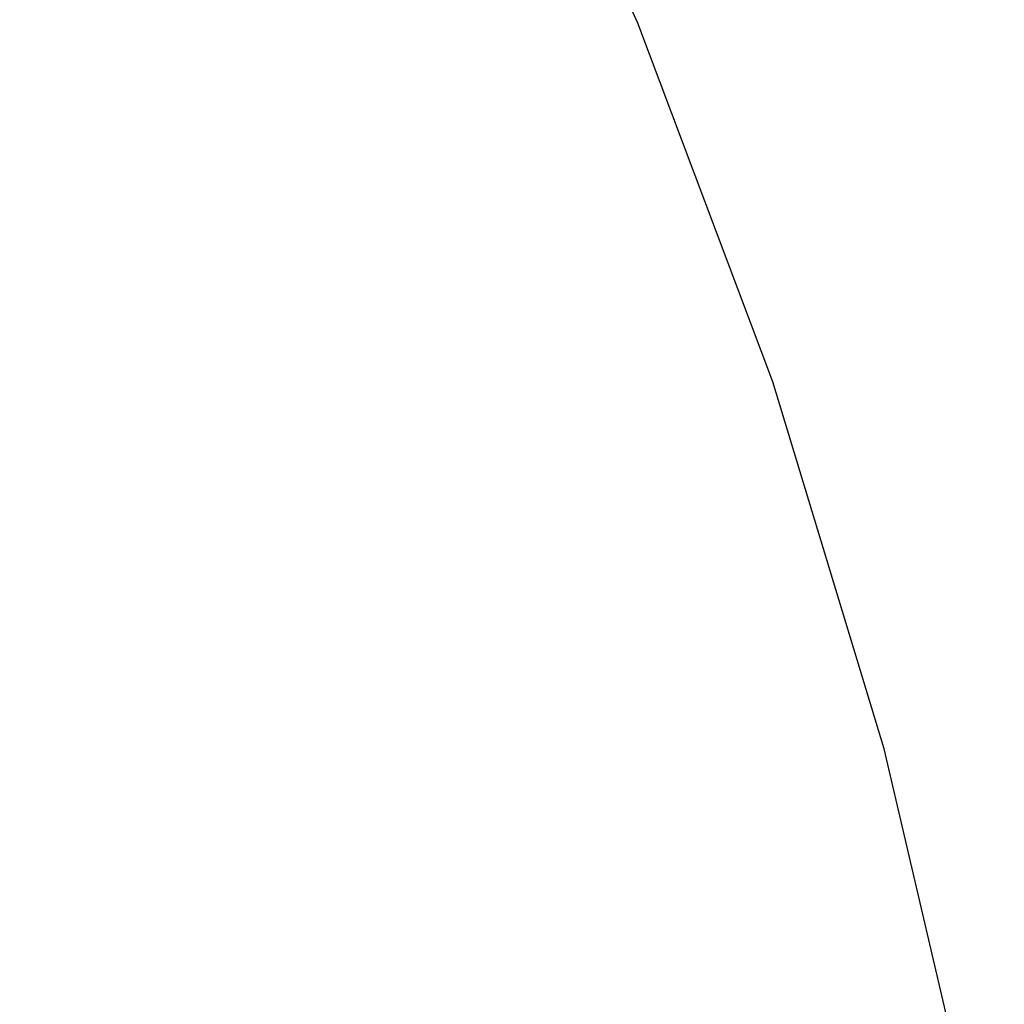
# Model space of a CAD drawing. Header units: millimetres. Extents: x -49 to 165, y -182 to -55.
# Tile 90 of 93: x 141.84 to 145.71, y -121.62 to -117.75. Entities that reach past the tile are written whole.
import ezdxf

# ---------------------------------------------------------------- set-up
doc = ezdxf.new("R2010")
doc.units = ezdxf.units.MM
doc.header["$LTSCALE"] = 1.21
doc.header["$MEASUREMENT"] = 0
doc.header["$PDMODE"] = 3
doc.header["$PDSIZE"] = 0.3125
doc.layers.get('0').update_dxf_attribs({"linetype": 'CONTINUOUS'})
doc.layers.get('DEFPOINTS').update_dxf_attribs({"linetype": 'CONTINUOUS'})
doc.layers.add('Dim', color=3, linetype='CONTINUOUS', lineweight=25)
doc.styles.get("Standard").update_dxf_attribs({"font": 'txt', "width": 0.8})
doc.dimstyles.get("Standard").update_dxf_attribs({"dimtxt": 0.15625, "dimasz": 0.1875, "dimexe": 0.125, "dimexo": 0.0625, "dimgap": 0.09, "dimtad": 0, "dimtih": 1, "dimtoh": 1, "dimzin": 4, "dimdsep": 46, "dimtxsty": 'Standard', "dimblk": '_FILLED', "dimblk1": '_FILLED', "dimblk2": '_FILLED', "dimcen": 0.09, "dimazin": 1, "dimtp": 0.01, "dimtm": 0.01, "dimtfac": 1, "dimtofl": 0, "dimtmove": 0, "dimatfit": 3, "dimldrblk": '_FILLED', "dimfxl": 1, "dimtolj": 1, "dimtzin": 4, "dimarcsym": 0})

# ---------------------------------------------------------------- blocks, each defined once
blk = doc.blocks.new('_FILLED')
at = {"color": 0, "linetype": 'ByBlock'}
blk.add_solid([(0, 0), (-1, 0.1667), (-1, -0.1667)], dxfattribs=at)
blk = doc.blocks.new('*D79')
at = {"layer": 'DEFPOINTS', "color": 0}
for p in [(103.9882, -113.9099), (95.9455, -118.3888), (95.7094, -126.5744), (123.0081, -126.5744), (150.6978, -126.5744)]:
    blk.add_point(p, dxfattribs=at)
at = {"layer": 'Dim', "color": 0, "lineweight": -2}
for p, q in [((103.9361, -113.8752), (99.3703, -110.835)), ((95.6469, -126.5744), (94.6096, -126.5744))]:
    blk.add_line(p, q, dxfattribs=at)
for start, end in [(149.38213, 160.15016), (166.19189, 176.95991)]:
    blk.add_arc((123.0081, -126.5744), 28.2735, start, end, dxfattribs=at)
at = {"layer": 'Dim', "color": 0, "lineweight": -2, "xscale": 1.5, "yscale": 1.5, "zscale": 1.5}
for p, rotation in [((99.4744, -110.9043), 57.86208909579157), ((94.7346, -126.5744), 268.4799565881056)]:
    blk.add_blockref('_FILLED', p, dxfattribs=dict(at, rotation=rotation))
at = {"layer": 'Dim', "color": 0, "insert": (95.9455, -118.3888), "char_height": 1.5, "attachment_point": 5, "rotation": 73.171}
blk.add_mtext('\\A1;34%%d', dxfattribs=at)
blk = doc.blocks.new('*D83')
at = {"layer": 'DEFPOINTS', "color": 0}
for p in [(138.0081, -110.0744), (149.9381, -126.5744), (150.6978, -126.5744)]:
    blk.add_point(p, dxfattribs=at)
at = {"layer": 'Dim', "color": 0, "lineweight": -2}
for p, q in [((138.0706, -110.0744), (150.0631, -110.0744)), ((149.9381, -111.5744), (149.9381, -116.1344)), ((149.9381, -125.0744), (149.9381, -120.5144)), ((150.6353, -126.5744), (149.8131, -126.5744))]:
    blk.add_line(p, q, dxfattribs=at)
at = {"layer": 'Dim', "color": 0, "lineweight": -2, "xscale": 1.5, "yscale": 1.5, "zscale": 1.5}
for p, rotation in [((149.9381, -110.0744), 90), ((149.9381, -126.5744), 270)]:
    blk.add_blockref('_FILLED', p, dxfattribs=dict(at, rotation=rotation))
at = {"layer": 'Dim', "color": 0, "insert": (149.9381, -118.3244), "char_height": 1.5, "attachment_point": 5, "rotation": 90, "line_spacing_factor": 1.5}
blk.add_mtext('\\A1;16.50', dxfattribs=at)

msp = doc.modelspace()

# ---------------------------------------------------------------- linework, layer by layer
at = {"color": 7, "linetype": 'Continuous'}
for p, q in [((144.2667, -117.7658), (143.6451, -116.3942)), ((144.7972, -119.1751), (144.2667, -117.7658)), ((145.2345, -120.6161), (144.7972, -119.1751)), ((145.5765, -122.0826), (145.2345, -120.6161))]:
    msp.add_line(p, q, dxfattribs=at)
msp.add_arc((123.0081, -126.5744), 24.48, 100.97933, 79.01595, dxfattribs=at)

# ---------------------------------------------------------------- dimensions: what is measured, and where the dimension line sits
at = {"layer": 'Dim'}
dim = msp.add_linear_dim(base=(149.9381, -126.5744), p1=(138.0081, -110.0744), p2=(150.6978, -126.5744), angle=90, dimstyle='Standard', override={"dimtxt": 1.5, "dimasz": 1.5, "dimtih": 0, "dimtoh": 0, "dimzin": 0, "dimcen": 0.198, "dimadec": 0, "dimazin": 0, "dimtp": 0, "dimtm": 0, "dimtdec": 4, "dimtzin": 0, "dimarcsym": 1}, dxfattribs=at)
dim.commit()
dim.dimension.update_dxf_attribs({"geometry": '*D83', "text_midpoint": (149.9381, -118.3244)})
dim = msp.add_angular_dim_2l(base=(95.9455, -118.3888), line1=((123.0081, -126.5744), (103.9882, -113.9099)), line2=((95.7094, -126.5744), (150.6978, -126.5744)), dimstyle='Standard', override={"dimtxt": 1.5, "dimasz": 1.5, "dimtih": 0, "dimtoh": 0, "dimzin": 0, "dimcen": 0.198, "dimadec": 0, "dimazin": 0, "dimtp": 0, "dimtm": 0, "dimtdec": 4, "dimtzin": 0, "dimarcsym": 1}, dxfattribs=at)
dim.commit()
dim.dimension.update_dxf_attribs({"geometry": '*D79', "text_midpoint": (95.9455, -118.3888)})

doc.saveas('drawing.dxf')
